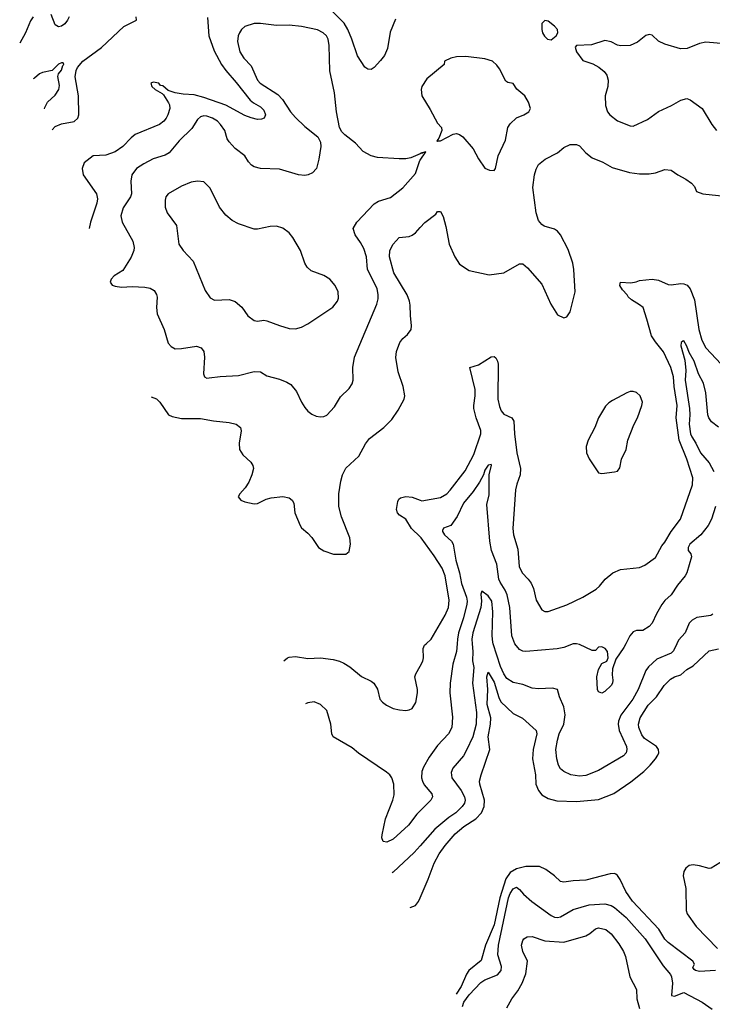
# Model space of a CAD drawing. Header units: inches. Extents: x 1245430 to 1420861, y 606325 to 671315.
# Tile 14 of 256: x 1257465 to 1261850, y 637716 to 643953. Entities that reach past the tile are written whole.
import ezdxf

# ---------------------------------------------------------------- set-up
doc = ezdxf.new("R2010")
doc.units = ezdxf.units.IN
doc.header["$MEASUREMENT"] = 0
for name, color, linetype in [('B2653', 7, 'Continuous'), ('B2654', 7, 'Continuous'), ('B2663', 7, 'Continuous'), ('B2664', 7, 'Continuous')]:
    doc.layers.add(name, color=color, linetype=linetype)

msp = doc.modelspace()

# ---------------------------------------------------------------- linework, layer by layer
at = {"layer": 'B2653', "color": 5}
for points, elevation in [([(1259136.8, 639891), (1259160.5, 639910), (1259170, 639915.8), (1259210, 639918.3), (1259290, 639907.2), (1259370, 639910.2), (1259450, 639900.8), (1259490, 639890.3), (1259517.3, 639877.3), (1259554.2, 639854.2), (1259630, 639793), (1259690, 639764), (1259706.8, 639750), (1259730, 639711.3), (1259746, 639650), (1259762, 639630), (1259787.3, 639610), (1259830, 639590.4), (1259870, 639581.6), (1259910, 639578), (1259930, 639580.5), (1259950, 639590.7), (1259972.5, 639627.5), (1259983.1, 639690), (1259983.1, 639710), (1259966.9, 639790), (1259972.4, 639810), (1260000, 639858.6)], 980), ([(1260000, 638941.9), (1259979.1, 638920.9), (1259926.4, 638850), (1259830, 638762.2), (1259790, 638742.8), (1259766.8, 638746.8), (1259757.6, 638770), (1259758.9, 638790), (1259780.1, 638890), (1259827.2, 639010), (1259836.2, 639043.8), (1259834, 639110), (1259820.5, 639150), (1259807.7, 639170), (1259787.6, 639187.6), (1259610, 639306.4), (1259570, 639340.4), (1259450.3, 639410.3), (1259440.3, 639430), (1259434.9, 639490), (1259410, 639577.3), (1259370, 639614.9), (1259330, 639631.7), (1259290, 639625.7), (1259273.9, 639620)], 960), ([(1260000, 638719.7), (1259962.7, 638677.3), (1259830, 638553.1), (1259822.3, 638549)], 940), ([(1259938, 638330.3), (1259970, 638341.7), (1259990, 638368.2), (1260000, 638391.1)], 920)]:
    msp.add_lwpolyline(points, dxfattribs=dict(at, elevation=elevation))
at = {"layer": 'B2654', "color": 5}
for points, elevation in [([(1259844.6, 643955.4), (1259810, 643874), (1259793.5, 643770), (1259774.6, 643725.4), (1259750, 643693.7), (1259709.3, 643650.7), (1259690, 643637.4), (1259670, 643639.7), (1259650, 643652.3), (1259603.4, 643723.4), (1259568.5, 643830), (1259543.2, 643890), (1259519.9, 643930), (1259434.6, 644014.6)], 1020), ([(1257549.7, 643970), (1257533.3, 643946.7), (1257501.8, 643870), (1257464.7, 643803.9)], 980), ([(1257778.3, 643970), (1257766.9, 643950), (1257750, 643926.9), (1257730, 643911.7), (1257710, 643908.2), (1257690, 643921.3), (1257664.9, 643984.9)], 980), ([(1257671.1, 643254.5), (1257690, 643275.3), (1257730, 643293.8), (1257810, 643307.7), (1257833.7, 643330), (1257838.9, 643350), (1257837.5, 643470), (1257815.1, 643590), (1257822.8, 643630), (1257831.6, 643650), (1257865.1, 643690), (1257983.5, 643776.6), (1258123.9, 643910), (1258204.2, 643950), (1258201.8, 643970)], 980), ([(1258654.2, 643965.8), (1258662.7, 643850), (1258696.2, 643756.2), (1258743.2, 643670), (1258770, 643631.3), (1258836, 643556), (1258923.8, 643443.8), (1258945.3, 643425.3), (1258990, 643400.6), (1259010, 643380.3), (1259022, 643350), (1259012.7, 643330), (1258996.3, 643323.7), (1258970, 643321.7), (1258930, 643330.8), (1258890, 643346.3), (1258770.7, 643410.7), (1258630, 643459.9), (1258570, 643476), (1258500.1, 643480.1), (1258449.5, 643489.5), (1258405.2, 643505.2), (1258370, 643534), (1258356.4, 643536.4), (1258346, 643550), (1258310, 643558), (1258294, 643550), (1258302, 643530), (1258322, 643510), (1258366, 643486), (1258376, 643476), (1258407.3, 643427.3), (1258413.1, 643413.1), (1258414.3, 643390), (1258403.2, 643350), (1258392.6, 643330), (1258377.4, 643310), (1258350.8, 643289.2), (1258195, 643225), (1258170, 643205.1), (1258117.8, 643150), (1258070, 643115.9), (1258010, 643094.8), (1257929.4, 643090.6), (1257872.9, 643047.1), (1257859.5, 643010), (1257866.5, 642970), (1257950.2, 642850), (1257957.9, 642817.9), (1257953.5, 642790), (1257912.7, 642670), (1257903.6, 642630.6)], 1020), ([(1260000, 643104.2), (1259941.7, 643078.3), (1259910, 643071.6), (1259868.4, 643071.6), (1259730, 643079.8), (1259690, 643091.1), (1259639, 643119), (1259590, 643171.8), (1259523.1, 643223.1), (1259503.5, 643243.5), (1259489.6, 643270), (1259469.8, 643369.8), (1259458, 643490), (1259427.9, 643627.9), (1259423.7, 643790), (1259417.1, 643830), (1259406.4, 643850), (1259386.6, 643870), (1259350, 643888.9), (1259250, 643910.8), (1259170, 643918.5), (1259090, 643915.5), (1258990, 643929.7), (1258950, 643929.7), (1258890, 643909.7), (1258869.2, 643890.8), (1258856.5, 643870), (1258847.8, 643850), (1258844.8, 643815.2), (1258858.5, 643750), (1258884.9, 643710), (1258930, 643661.1), (1258970, 643570.4), (1258986.9, 643550), (1259098.6, 643478.6), (1259128.2, 643448.2), (1259179.6, 643370), (1259210, 643333.1), (1259270, 643275.3), (1259353, 643210), (1259370, 643178), (1259372.2, 643150), (1259359.5, 643070), (1259343.1, 643010), (1259317.8, 642982.2), (1259290.3, 642969.7), (1259270, 642966), (1259230, 642971.2), (1259110, 643005.4), (1258990, 643011.2), (1258950, 643021.3), (1258932.2, 643032.2), (1258913.3, 643053.3), (1258889.6, 643090), (1258830, 643138), (1258790, 643178.9), (1258778.6, 643198.6), (1258762.9, 643250), (1258736.8, 643290), (1258716.8, 643310), (1258684.7, 643330), (1258650, 643341.8), (1258630, 643343.1), (1258610, 643338), (1258590, 643321.6), (1258555.4, 643264.6), (1258473.6, 643186.4), (1258411.5, 643108.5), (1258385.9, 643094.1), (1258310, 643071.9), (1258250, 643040.8), (1258204.9, 643010), (1258174.9, 642970), (1258168.2, 642930), (1258172.3, 642850), (1258165.8, 642830), (1258118.8, 642761.2), (1258105.8, 642710), (1258113.8, 642670), (1258181.1, 642550), (1258188.9, 642510), (1258187.2, 642490), (1258170, 642449.4), (1258116.7, 642363.3), (1258063, 642330), (1258044.4, 642310), (1258038, 642290), (1258050.4, 642270.4), (1258070, 642264.6), (1258110, 642258.7), (1258176.2, 642263.8), (1258258, 642258), (1258290, 642252), (1258316.7, 642236.7), (1258331.5, 642211.5), (1258334.3, 642194.3), (1258330.3, 642130), (1258335.3, 642090), (1258380.3, 641990), (1258404.5, 641904.5), (1258422.8, 641882.7), (1258450, 641868.9), (1258490, 641869.1), (1258585.1, 641885.1), (1258614.7, 641874.7), (1258630.3, 641850.3), (1258635.3, 641815.2), (1258628.9, 641710), (1258634.8, 641690), (1258650, 641683.1), (1258663.7, 641683.7), (1258733.3, 641693.3), (1258850, 641699.5), (1258950, 641723.7), (1258990, 641722.4), (1259030, 641697.6), (1259110, 641676.5), (1259157.1, 641657.1), (1259181.5, 641641.5), (1259218, 641598), (1259248.5, 641530), (1259270, 641497.3), (1259290, 641474), (1259315.2, 641455.2), (1259342.5, 641442.5), (1259370, 641437.3), (1259390, 641439.1), (1259410, 641448), (1259458.4, 641501.6), (1259495.2, 641564.8), (1259550, 641617.3), (1259570, 641646), (1259576.3, 641670), (1259574.7, 641750), (1259584.1, 641815.9), (1259725.7, 642150), (1259734.3, 642185.7), (1259735.3, 642210), (1259727.2, 642250), (1259668, 642370), (1259660.5, 642450), (1259643.9, 642503.9), (1259622.6, 642542.6), (1259588.4, 642590), (1259576.3, 642630), (1259599.7, 642670), (1259710, 642787.2), (1259737, 642803), (1259813.3, 642826.7), (1259890, 642887.3), (1259970, 642978.8), (1259998.9, 643061.1), (1260000, 643062.6)], 1040), ([(1257621.1, 643387.5), (1257623.4, 643396.6), (1257640.4, 643430), (1257690, 643475.1), (1257713.2, 643510), (1257715.9, 643535.9), (1257706.2, 643593.8), (1257710.4, 643610), (1257730, 643632.7), (1257737.6, 643662.4), (1257744, 643670), (1257739.9, 643679.9), (1257730, 643680.5), (1257709.8, 643670.2), (1257670, 643630.7), (1257610, 643619.1), (1257590, 643610.6), (1257558, 643582), (1257549.1, 643579)], 960), ([(1258296.1, 641565), (1258330, 641550.3), (1258352.4, 641530), (1258406.4, 641450), (1258430, 641440.2), (1258490, 641427.3), (1258610, 641426.9), (1258692.3, 641412.3), (1258790, 641402.3), (1258834.8, 641390), (1258862, 641370), (1258868, 641348), (1258855.3, 641270), (1258856.4, 641230), (1258876.7, 641196.7), (1258927.7, 641150), (1258940.5, 641130), (1258945.5, 641110), (1258935.5, 641070), (1258915.6, 641024.4), (1258891.6, 640988.4), (1258858, 640950), (1258848, 640930), (1258864, 640910), (1258890, 640898.7), (1258950, 640887.2), (1258970, 640888.8), (1259025.2, 640914.8), (1259056.2, 640923.8), (1259130, 640931.7), (1259170, 640924.9), (1259190.2, 640910.2), (1259199.5, 640890), (1259207.2, 640830), (1259240.4, 640750), (1259250, 640734), (1259290, 640700.5), (1259313.7, 640673.7), (1259357.3, 640610), (1259390, 640588.2), (1259451.9, 640568.1), (1259530, 640567.3), (1259550, 640584.7), (1259558.7, 640630), (1259554.3, 640670), (1259503.3, 640803.3), (1259485.4, 640870), (1259486, 640950), (1259497.7, 641030), (1259508.3, 641070), (1259530, 641112.4), (1259611.6, 641188.4), (1259654.4, 641265.6), (1259680.5, 641299.5), (1259770, 641370.3), (1259820.3, 641419.7), (1259861.1, 641478.9), (1259899.3, 641550), (1259903.7, 641570), (1259893.3, 641630), (1259861.6, 641721.6), (1259845.9, 641814.1), (1259849.8, 641850.2), (1259872.4, 641907.6), (1259890, 641934), (1259920.2, 641959.8), (1259944, 641990), (1259946.3, 642013.7), (1259938.2, 642078.2), (1259936.3, 642143.7), (1259932.3, 642170), (1259918.2, 642210), (1259833.7, 642350), (1259806.6, 642450), (1259807.9, 642490), (1259830, 642530.3), (1259867.2, 642572.8), (1259930, 642579.3), (1259950, 642587.7), (1259970, 642603.2), (1260000, 642636.2)], 1020), ([(1260000, 640676.3), (1259946.6, 640730), (1259908.7, 640788.7), (1259870, 640814.1), (1259856.8, 640830), (1259850.3, 640850), (1259858.5, 640901.5), (1259864.7, 640915.3), (1259876.1, 640923.9), (1259910, 640933), (1259950, 640929.2), (1260000, 640909)], 980)]:
    msp.add_lwpolyline(points, dxfattribs=dict(at, elevation=elevation))
at = {"layer": 'B2654', "color": 5, "elevation": 1060}
msp.add_lwpolyline([(1258590, 642929.4), (1258550, 642922.9), (1258490, 642898.9), (1258403.8, 642850), (1258390.4, 642830), (1258385.3, 642810), (1258386.1, 642766.1), (1258397.6, 642730), (1258457, 642650), (1258472, 642530), (1258499.5, 642490), (1258562.5, 642422.5), (1258638, 642238), (1258670.3, 642190.3), (1258697.3, 642177.3), (1258790, 642180.2), (1258830, 642167.9), (1258871.8, 642131.8), (1258910, 642078), (1258950, 642048), (1258970, 642043.7), (1259010, 642048.8), (1259030, 642045.7), (1259110, 642014.9), (1259170, 641997.6), (1259210, 641994.4), (1259250, 642006), (1259290, 642026.4), (1259448.3, 642131.7), (1259478, 642170), (1259483.7, 642190), (1259480.7, 642230), (1259462, 642270), (1259428.3, 642308.3), (1259390, 642333.6), (1259310, 642362.9), (1259284.4, 642384.4), (1259269.8, 642409.8), (1259243.6, 642490), (1259194.2, 642574.2), (1259170, 642602.9), (1259130, 642631.8), (1259090, 642644.2), (1259050, 642643), (1258970, 642625.1), (1258950, 642625.1), (1258850, 642659.7), (1258810, 642681.3), (1258770, 642715.6), (1258730, 642765.1), (1258670, 642886), (1258630, 642925.2)], close=True, dxfattribs=at)
at = {"layer": 'B2663', "color": 5}
for points, elevation in [([(1260234.6, 640000), (1260231.4, 639950), (1260206.8, 639870), (1260189.8, 639750), (1260188, 639690), (1260205.9, 639534.1), (1260200.3, 639470), (1260180.4, 639430), (1260110, 639354.6), (1260058, 639282), (1260021.7, 639218.3), (1260011.8, 639190), (1260009.8, 639150), (1260014.2, 639130), (1260026.6, 639106.6), (1260073.6, 639050), (1260077.6, 639030), (1260067.8, 639010), (1260000, 638941.9)], 960), ([(1260330.1, 640000), (1260333.7, 639950), (1260331.6, 639891.6), (1260339.9, 639850), (1260332.8, 639750), (1260356.3, 639563.7), (1260355.2, 639490), (1260333.1, 639410), (1260294.8, 639325.2), (1260273.8, 639290), (1260208.1, 639211.9), (1260196.5, 639183.5), (1260201, 639150), (1260260.5, 639070), (1260281.7, 639030), (1260285.8, 639010), (1260281.5, 638990), (1260267.1, 638970), (1260225.5, 638930), (1260181, 638899), (1260093.8, 638826.2), (1260000, 638719.7)], 940), ([(1260000, 639858.6), (1260017.8, 639890), (1260022.2, 639910), (1260019.2, 639970), (1260028.3, 639990), (1260038.9, 640000)], 980), ([(1260000, 638391.1), (1260051.4, 638508.6), (1260089.3, 638610), (1260120.4, 638670), (1260157.7, 638722.3), (1260223, 638797), (1260277.5, 638842.5), (1260353.7, 638890), (1260388.1, 638930), (1260404.7, 638970), (1260407.7, 639010), (1260378.5, 639110), (1260376.8, 639130), (1260385.8, 639170), (1260440.8, 639330), (1260431, 639410), (1260446.5, 639490), (1260448, 639530), (1260424.3, 639615.7), (1260428.2, 639710), (1260422.2, 639790), (1260430, 639819.5), (1260470, 639756.5), (1260498.6, 639658.6), (1260511.6, 639631.6), (1260590, 639558), (1260648, 639528), (1260735.6, 639450), (1260740.2, 639430), (1260715, 639330), (1260711.8, 639270), (1260731.3, 639170), (1260732.9, 639110), (1260749.4, 639070), (1260770, 639043.9), (1260810, 639019.7), (1260865.2, 639005.2), (1260990, 639001.7), (1261130, 639014.2), (1261227.5, 639052.5), (1261335.1, 639124.9), (1261416.8, 639190), (1261457.7, 639230), (1261491.1, 639270), (1261505.4, 639294.6), (1261510.7, 639310), (1261508.7, 639330), (1261497.2, 639350), (1261420.3, 639400.3), (1261403.9, 639423.9), (1261384.9, 639470), (1261381.9, 639490), (1261393.4, 639530), (1261444.4, 639610), (1261496.9, 639663.1), (1261545.2, 639734.8), (1261584.7, 639775.3), (1261610, 639789.4), (1261650, 639803.2), (1261690, 639837.2), (1261730, 639860.2), (1261830, 639955.6), (1261890, 639968.3)], 920), ([(1261626.2, 640000), (1261605, 639955), (1261590, 639940.8), (1261498, 639902), (1261446.4, 639853.6), (1261429.3, 639830.7), (1261380.3, 639710), (1261346.5, 639650), (1261271.4, 639548.6), (1261255.4, 639510), (1261253.4, 639490), (1261261.4, 639450), (1261306.2, 639350), (1261308.8, 639330), (1261304.2, 639310), (1261288.4, 639290), (1261130, 639196.1), (1261050, 639166.2), (1261010, 639160.7), (1260954.8, 639170), (1260910.4, 639190), (1260890, 639208.5), (1260876.9, 639230), (1260864.9, 639270), (1260860.2, 639330), (1260869.4, 639390), (1260880.6, 639430), (1260909.5, 639490.5), (1260917.6, 639550), (1260910, 639600.7), (1260883.5, 639663.5), (1260870.3, 639710), (1260838.2, 639718.2), (1260750, 639713.8), (1260710, 639717.8), (1260650, 639741.5), (1260590, 639753.8), (1260550, 639779.6), (1260530, 639810.3), (1260510, 639855.3), (1260463.3, 640000)], 940), ([(1261302, 640000), (1261290, 639976.3), (1261238.6, 639901.4), (1261219.3, 639840.7), (1261217, 639803), (1261221.3, 639770), (1261218, 639750), (1261210, 639736.3), (1261170, 639697.3), (1261150, 639687.7), (1261130, 639696), (1261123, 639710), (1261118.7, 639790), (1261130, 639837.2), (1261150, 639875.3), (1261182, 639890), (1261191.3, 639910), (1261186, 639950), (1261171, 639970), (1261150, 639981), (1261130, 639978), (1261110, 639958), (1261090, 639957.3), (1261010, 639994.3), (1260990, 639999.6), (1260970, 639998.9), (1260910, 639977), (1260867.1, 639967.1), (1260670.2, 639950.2), (1260650, 639952.9), (1260630, 639964.2), (1260599.6, 639999.6), (1260599.4, 640000)], 960), ([(1261870, 637930.8), (1261770, 637924.4), (1261742.9, 637930), (1261735.7, 637935.7), (1261727.4, 637950), (1261737.7, 637970), (1261726.9, 637990), (1261570, 638108.2), (1261550, 638129.8), (1261512.3, 638192.3), (1261343.9, 638370), (1261303.4, 638430), (1261267.3, 638507.3), (1261250, 638532), (1261239.5, 638539.5), (1261230, 638544.2), (1261203, 638543), (1261050, 638502.5), (1260970, 638498.8), (1260910, 638489.7), (1260890, 638494.2), (1260850.9, 638530), (1260795.3, 638570), (1260755.1, 638590), (1260670, 638589.6), (1260610, 638574.5), (1260569.7, 638550.3), (1260543.1, 638510), (1260504.4, 638390), (1260470, 638219.4), (1260413.6, 638090), (1260386, 637994), (1260309.5, 637930), (1260293.8, 637906.1), (1260260.1, 637830), (1260227.8, 637779.7)], 920), ([(1261924.4, 638630), (1261842.3, 638577.7), (1261830, 638575.4), (1261770, 638593.3), (1261730, 638599.8), (1261704.6, 638595.4), (1261681.7, 638578.3), (1261670, 638557), (1261665.3, 638530), (1261681.6, 638450), (1261685.4, 638310), (1261690.8, 638290), (1261748.7, 638208.7), (1261883.6, 638070)], 920), ([(1260268.2, 637701.9), (1260277.6, 637730), (1260310, 637775.8), (1260385.3, 637854.7), (1260410, 637871.8), (1260490, 637902), (1260513.4, 637930), (1260514.9, 637954.9), (1260492.5, 638030), (1260496.8, 638090), (1260559.9, 638390), (1260570, 638418.2), (1260590, 638448.4), (1260610, 638457.4), (1260630, 638444.2), (1260654.7, 638414.7), (1260708.3, 638368.3), (1260830, 638279.2), (1260850, 638268.8), (1260870, 638266), (1260890, 638270.8), (1260970, 638317), (1261070, 638346.6), (1261170, 638352), (1261210, 638341.2), (1261230, 638329.9), (1261305.6, 638265.6), (1261426, 638130), (1261539.3, 637959.3), (1261584.6, 637904.6), (1261591.9, 637890), (1261598.4, 637850), (1261591.5, 637771.5), (1261610, 637767.1), (1261670, 637791.6), (1261785.1, 637730), (1261850, 637685.1)], 940), ([(1260550, 637694.5), (1260581.1, 637750), (1260619.4, 637800.6), (1260647.1, 637850), (1260668.6, 637910), (1260680.8, 637990), (1260650.3, 638050), (1260642.3, 638090), (1260650, 638119.5), (1260657.6, 638130), (1260677.2, 638142.8), (1260710, 638146.6), (1260790, 638118.7), (1260910, 638109.8), (1261049.2, 638150.8), (1261074.7, 638165.3), (1261110, 638194.7), (1261130, 638199.7), (1261175.1, 638190), (1261210, 638161.6), (1261258.9, 638098.9), (1261288.5, 638050), (1261299.6, 638019.6), (1261328.7, 637890), (1261369.7, 637810), (1261372.7, 637750), (1261390, 637689.6)], 960)]:
    msp.add_lwpolyline(points, dxfattribs=dict(at, elevation=elevation))
at = {"layer": 'B2664', "color": 5}
for points, elevation in [([(1260790, 643948), (1260771.3, 643928.7), (1260771, 643890), (1260776, 643870), (1260788.1, 643848.1), (1260806, 643830), (1260830, 643826), (1260860.7, 643850), (1260871.1, 643870), (1260869.2, 643890), (1260850, 643912.7), (1260810, 643944)], 1040), ([(1260290, 643720.5), (1260230, 643718), (1260194, 643710), (1260154, 643690), (1260152, 643670), (1260042.3, 643577.7), (1260010.5, 643530), (1260006, 643510), (1260010.7, 643470), (1260064.2, 643384.2), (1260110, 643298), (1260136, 643270), (1260137.3, 643250), (1260118, 643202), (1260106.4, 643186.4), (1260110, 643182), (1260114, 643186), (1260130, 643185.5), (1260210, 643228.8), (1260230, 643231.6), (1260250, 643226), (1260270.2, 643210.2), (1260335.4, 643135.4), (1260370, 643070.8), (1260410, 643012), (1260439.6, 642999.6), (1260470, 642998), (1260477.2, 643010), (1260495.1, 643090), (1260541.6, 643190), (1260556.3, 643270), (1260570, 643292.4), (1260610, 643330.4), (1260657.2, 643350), (1260689.3, 643370), (1260698.4, 643390), (1260687, 643430), (1260662.9, 643470), (1260613, 643513), (1260590, 643549), (1260554.7, 643554.7), (1260542.9, 643562.9), (1260502.2, 643642.2), (1260485.2, 643665.2), (1260458, 643690), (1260410, 643704)], 1040), ([(1261330, 641597.2), (1261310, 641589.7), (1261218.7, 641541.3), (1261194.3, 641525.7), (1261174.3, 641505.7), (1261129.1, 641430.9), (1261107.4, 641370), (1261064.7, 641290), (1261051.4, 641250), (1261054.3, 641210), (1261070, 641170.6), (1261130, 641082), (1261150, 641078), (1261230, 641088), (1261250, 641093.4), (1261265.1, 641114.9), (1261276.3, 641170), (1261304.7, 641230), (1261315, 641290), (1261353.8, 641386.2), (1261376.8, 641430), (1261403.9, 641510), (1261407.4, 641530), (1261392.7, 641570), (1261370, 641590.9), (1261350, 641596.8)], 1020)]:
    msp.add_lwpolyline(points, close=True, dxfattribs=dict(at, elevation=elevation))
for points, elevation in [([(1261930, 643800.7), (1261810, 643809.6), (1261770, 643801.6), (1261691, 643770), (1261648.4, 643768.4), (1261550, 643797.2), (1261510, 643816), (1261470, 643854), (1261450, 643859), (1261430, 643853.2), (1261376, 643810), (1261330, 643789.6), (1261270, 643787.3), (1261250, 643792.3), (1261210, 643813.6), (1261170, 643821.1), (1261085.5, 643794.5), (1260991.3, 643788.7), (1260981, 643779), (1260990.8, 643750), (1261030, 643693.4), (1261093.5, 643673.5), (1261132.2, 643652.2), (1261164.7, 643624.7), (1261182, 643602), (1261190.6, 643570), (1261188, 643530), (1261172.7, 643470), (1261173.7, 643410), (1261187.4, 643370), (1261202, 643350), (1261250, 643312), (1261330, 643280.7), (1261350, 643278.8), (1261439.1, 643320.9), (1261510, 643370.4), (1261591.5, 643408.5), (1261650, 643444), (1261690, 643454), (1261710, 643444.9), (1261785.5, 643390), (1261847, 643290), (1261875.8, 643250)], 1040), ([(1260000, 642636.2), (1260030, 642669.2), (1260098.9, 642721.1), (1260110, 642738.8), (1260130, 642738), (1260145.5, 642705.5), (1260163.9, 642643.9), (1260184.7, 642530), (1260219.5, 642450), (1260250, 642405.3), (1260310, 642363.7), (1260436.5, 642336.5), (1260530, 642348.8), (1260630, 642407), (1260650, 642406.7), (1260680.2, 642380.2), (1260770, 642278), (1260827.4, 642150), (1260870, 642083), (1260910, 642064), (1260930, 642071), (1260950, 642102.8), (1260980.9, 642230), (1260974.2, 642370), (1260968.1, 642410), (1260937.3, 642497.3), (1260889.7, 642590), (1260870, 642612.6), (1260850, 642625.4), (1260785.2, 642645.2), (1260770, 642656.2), (1260750, 642680.9), (1260735.4, 642730), (1260714.1, 642890), (1260724.4, 642970), (1260734.5, 643005.5), (1260750, 643036.4), (1260791.4, 643068.6), (1260869.6, 643110), (1260910, 643142.4), (1260950, 643163), (1260990, 643163), (1261010, 643153), (1261049.1, 643109.1), (1261090, 643078), (1261156.3, 643050), (1261216.7, 643016.7), (1261325.1, 642985.1), (1261390, 642977.4), (1261450, 642976.5), (1261490, 642982), (1261550, 643004), (1261590, 643000.7), (1261631, 642970), (1261683.2, 642943.2), (1261718.2, 642918.2), (1261736.7, 642896.7), (1261750, 642864), (1261790, 642850.6), (1261930, 642834.4)], 1020), ([(1260000, 643062.6), (1260035.3, 643115.3), (1260014, 643110), (1260014, 643106), (1260010, 643108.7), (1260000, 643104.2)], 1040), ([(1260000, 640909), (1260010, 640905), (1260130, 640925.8), (1260168.4, 640950), (1260190, 640972.6), (1260284.4, 641095.6), (1260340.7, 641199.3), (1260385, 641330), (1260385.2, 641350), (1260354.3, 641430), (1260340.3, 641490), (1260339.2, 641510), (1260349.7, 641570.3), (1260348.5, 641610), (1260315.3, 641750), (1260370, 641766.4), (1260450, 641818.4), (1260470, 641819.3), (1260479.3, 641810), (1260490, 641790.8), (1260494.4, 641770), (1260492.5, 641550), (1260502, 641502), (1260514.3, 641474.3), (1260530, 641454.5), (1260580.4, 641430), (1260594.2, 641410), (1260598.2, 641330), (1260612.4, 641210), (1260636.5, 641110), (1260634.2, 641070), (1260612.3, 641010), (1260605.1, 640974.9), (1260587.3, 640730), (1260592.1, 640690), (1260619.8, 640599.8), (1260628, 640490), (1260647.3, 640450), (1260685.3, 640410), (1260703.6, 640383.6), (1260717.3, 640350), (1260735.8, 640275.8), (1260770, 640215.5), (1260790, 640204.4), (1260810, 640203.7), (1260930, 640245.5), (1261030, 640294), (1261114.3, 640345.7), (1261135.3, 640364.7), (1261171.8, 640410), (1261219.5, 640450), (1261269, 640470), (1261390, 640482.4), (1261422, 640498), (1261490, 640546.7), (1261530, 640620.3), (1261550, 640643.1), (1261589.8, 640710), (1261648, 640790), (1261725.8, 641005.8), (1261726.9, 641050), (1261688.8, 641170), (1261639.9, 641290), (1261622.4, 641430), (1261626.9, 641510), (1261607.8, 641630), (1261603.5, 641690), (1261588, 641750), (1261542, 641850), (1261490, 641911.6), (1261464.3, 641950), (1261436.6, 642056.7), (1261411.6, 642130), (1261390, 642147.8), (1261337.6, 642177.6), (1261317.7, 642197.7), (1261311.6, 642210), (1261281.5, 642241.5), (1261264.1, 642270), (1261269.3, 642290.7), (1261333.4, 642286.6), (1261368.1, 642291.9), (1261390, 642300.7), (1261470, 642310.1), (1261510, 642302), (1261570, 642275.8), (1261590, 642273.5), (1261650, 642282.2), (1261670, 642280.8), (1261691, 642271), (1261710, 642248.5), (1261738.1, 642178.1), (1261764.3, 641990), (1261782.9, 641922.9), (1261810, 641875.4), (1261907.2, 641770)], 980), ([(1261890, 641371.2), (1261845.9, 641405.9), (1261827.6, 641430), (1261821, 641450), (1261808.4, 641588.4), (1261795.1, 641650), (1261763.2, 641710), (1261735.7, 641790), (1261704.7, 641844.7), (1261690, 641884.4), (1261670, 641918), (1261663.9, 641916.1), (1261652.7, 641907.3), (1261652, 641888), (1261676.9, 641796.9), (1261681.8, 641730), (1261679.2, 641670), (1261706.6, 641490), (1261709, 641450), (1261704.6, 641390), (1261712.8, 641330), (1261719.7, 641310), (1261746.4, 641270), (1261774.8, 641210), (1261830, 641146.5), (1261860.3, 641090)], 960), ([(1260599.4, 640000), (1260580.6, 640050), (1260567.3, 640230), (1260550.8, 640310), (1260539.7, 640339.7), (1260506, 640390), (1260497.8, 640410), (1260485, 640505), (1260452.2, 640590), (1260441.2, 640650), (1260422.2, 640882.2), (1260436.9, 640943.1), (1260436.6, 641070), (1260451.1, 641131.1), (1260450, 641134.8), (1260430.4, 641130.4), (1260410, 641099.6), (1260401.4, 641070), (1260376.7, 641023.3), (1260336.2, 640963.8), (1260275.3, 640890), (1260234.9, 640805.1), (1260195.6, 640750), (1260147.9, 640732.1), (1260142.5, 640717.5), (1260141.6, 640710), (1260153.6, 640690), (1260198.2, 640650), (1260209.9, 640629.9), (1260226.4, 640530), (1260248.6, 640450), (1260261.4, 640381.4), (1260294.5, 640294.5), (1260297.8, 640270), (1260296.7, 640250), (1260275.6, 640164.4), (1260243.6, 640070), (1260236.5, 640030), (1260234.6, 640000)], 960), ([(1261871.2, 640868.8), (1261844.1, 640790), (1261823.7, 640750), (1261776.8, 640690), (1261708.4, 640630), (1261696.8, 640610), (1261696.4, 640590), (1261714.7, 640570), (1261717.8, 640550), (1261689.7, 640450), (1261678.9, 640430), (1261630, 640372), (1261590, 640310.3), (1261550, 640273.7), (1261531.3, 640248.7), (1261496, 640190), (1261469.6, 640130), (1261450, 640108.8), (1261410, 640084.2), (1261370, 640083.8), (1261350, 640074.9), (1261327.2, 640050), (1261302, 640000)], 960), ([(1260038.9, 640000), (1260070.9, 640030), (1260159, 640181), (1260180.8, 640230), (1260184.5, 640275.5), (1260158, 640430), (1260139.1, 640479.1), (1260090, 640557.6), (1260006.3, 640670), (1260000, 640676.3)], 980), ([(1260463.3, 640000), (1260460.1, 640010), (1260457.1, 640050), (1260461.2, 640201.2), (1260453.3, 640270), (1260430, 640302.7), (1260390, 640333.4), (1260385.1, 640314.9), (1260388.9, 640268.9), (1260385.6, 640230), (1260333.1, 640070), (1260327.9, 640030), (1260330.1, 640000)], 940), ([(1261853.4, 640186.6), (1261840.5, 640179.5), (1261753.3, 640166.7), (1261722.9, 640150), (1261704.7, 640130), (1261678.3, 640070), (1261637, 640023), (1261626.2, 640000)], 940)]:
    msp.add_lwpolyline(points, dxfattribs=dict(at, elevation=elevation))

doc.saveas('drawing.dxf')
